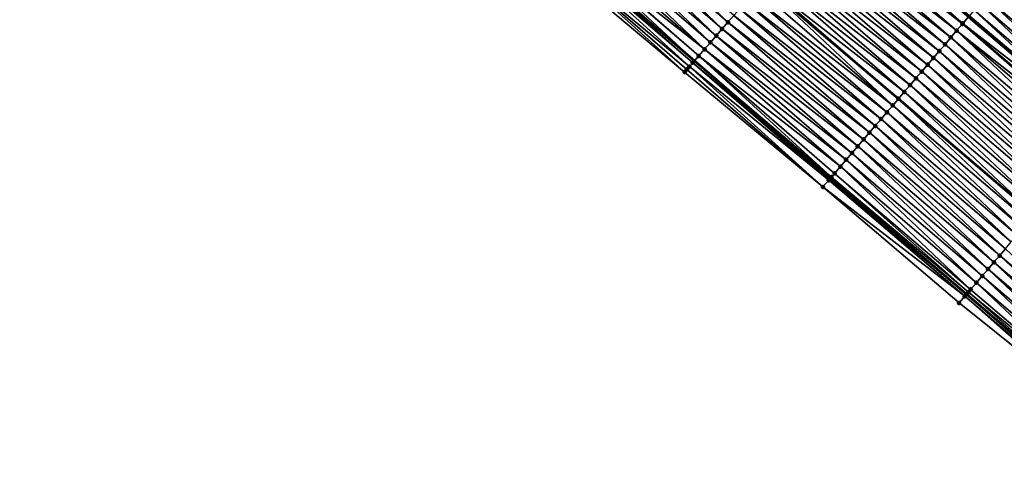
# Model space of a CAD drawing. Header units: feet. Extents: x 2010743 to 2022806, y 818705 to 837694.
# Tile 4 of 256: x 2015486 to 2015596, y 820227 to 820278. Entities that reach past the tile are written whole.
import ezdxf

# ---------------------------------------------------------------- set-up
doc = ezdxf.new("R2010")
doc.units = ezdxf.units.FT
doc.header["$MEASUREMENT"] = 0
for name, color, linetype, lineweight in [('EP_Travel Lane', 172, 'Continuous', 53), ('Road Shots', 141, 'Continuous', 100), ('STRIPING', 60, 'Continuous', 53)]:
    doc.layers.add(name, color=color, linetype=linetype, lineweight=lineweight)
doc.layers.add('I-77-MM17-21_NB-Surface-Border', color=7, linetype='Continuous')
doc.layers.add('I-77-MM17-21_NB-Surface-TIN', color=7, linetype='Continuous')

msp = doc.modelspace()

# ---------------------------------------------------------------- linework, layer by layer
at = {"layer": 'EP_Travel Lane'}
for points in [[(2015502, 820357.44, 253.05), (2015517, 820344.2, 253.1), (2015531.73, 820331.24, 253.04), (2015546.76, 820318.05, 252.98), (2015561.83, 820304.96, 253.16), (2015576.97, 820291.89, 253.39), (2015592.05, 820278.9, 253.66), (2015607.3, 820265.96, 253.88), (2015622.54, 820253.02, 254.11), (2015637.76, 820240.15, 254.35), (2015653.04, 820227.25, 254.6), (2015668.32, 820214.35, 254.84), (2015683.61, 820201.45, 255.09), (2015698.88, 820188.58, 255.36), (2015714.2, 820175.73, 255.62), (2015729.52, 820162.88, 255.88), (2015744.84, 820150.02, 256.16)], [(2015485.93, 820340.19, 253.75), (2015500.83, 820326.84, 253.79), (2015516.07, 820313.32, 253.68), (2015531.11, 820300.14, 253.81), (2015546.23, 820286.98, 253.93), (2015561.34, 820273.88, 254.09), (2015576.54, 820260.74, 254.3), (2015591.75, 820247.76, 254.47), (2015606.95, 820234.77, 254.69), (2015622.26, 820221.79, 254.89), (2015637.54, 820208.89, 255.14), (2015652.82, 820195.99, 255.35), (2015668.1, 820183.09, 255.57), (2015683.42, 820170.19, 255.81), (2015698.73, 820157.33, 256.07), (2015714.04, 820144.46, 256.32), (2015729.36, 820131.6, 256.6), (2015744.67, 820118.74, 256.86)]]:
    msp.add_polyline3d(points, dxfattribs=at)
at = {"layer": 'I-77-MM17-21_NB-Surface-Border', "color": 3, "linetype": 'Continuous', "lineweight": -3}
msp.add_polyline3d([(2015606.55, 820234.29, 254.7), (2015590.92, 820246.79, 254.48), (2015575.71, 820259.78, 254.29), (2015560.25, 820272.62, 254.11), (2015544.93, 820285.48, 254)], dxfattribs=at)
at = {"layer": 'I-77-MM17-21_NB-Surface-TIN', "color": 128, "linetype": 'Continuous', "lineweight": -3}
for points in [[(2015565.09, 820278.2, 253.94), (2015550.64, 820292.06, 253.74), (2015549.98, 820291.31, 253.77)], [(2015565.09, 820278.2, 253.94), (2015565.75, 820278.96, 253.91), (2015550.64, 820292.06, 253.74)], [(2015563.78, 820276.69, 253.99), (2015549.33, 820290.55, 253.8), (2015548.67, 820289.79, 253.83)], [(2015564.44, 820277.45, 253.96), (2015549.98, 820291.31, 253.77), (2015549.33, 820290.55, 253.8)], [(2015563.78, 820276.69, 253.99), (2015564.44, 820277.45, 253.96), (2015549.33, 820290.55, 253.8)], [(2015564.44, 820277.45, 253.96), (2015565.09, 820278.2, 253.94), (2015549.98, 820291.31, 253.77)], [(2015591.29, 820278.02, 253.69), (2015576.23, 820291.04, 253.44), (2015575.58, 820290.29, 253.47)], [(2015591.34, 820278.07, 253.69), (2015576.58, 820291.44, 253.42), (2015576.23, 820291.04, 253.44)], [(2015591.29, 820278.02, 253.69), (2015591.34, 820278.07, 253.69), (2015576.23, 820291.04, 253.44)], [(2015591.34, 820278.07, 253.69), (2015591.94, 820278.78, 253.66), (2015576.58, 820291.44, 253.42)], [(2015563.13, 820275.94, 254.01), (2015548.67, 820289.79, 253.83), (2015548.02, 820289.04, 253.86)], [(2015563.13, 820275.94, 254.01), (2015563.78, 820276.69, 253.99), (2015548.67, 820289.79, 253.83)], [(2015589.99, 820276.5, 253.75), (2015574.92, 820289.53, 253.49), (2015574.27, 820288.78, 253.52)], [(2015590.64, 820277.26, 253.72), (2015575.58, 820290.29, 253.47), (2015574.92, 820289.53, 253.49)], [(2015589.99, 820276.5, 253.75), (2015590.64, 820277.26, 253.72), (2015574.92, 820289.53, 253.49)], [(2015590.64, 820277.26, 253.72), (2015591.29, 820278.02, 253.69), (2015575.58, 820290.29, 253.47)], [(2015562.47, 820275.18, 254.03), (2015547.36, 820288.28, 253.89), (2015546.73, 820287.56, 253.91)], [(2015562.47, 820275.18, 254.03), (2015548.02, 820289.04, 253.86), (2015547.36, 820288.28, 253.89)], [(2015562.47, 820275.18, 254.03), (2015563.13, 820275.94, 254.01), (2015548.02, 820289.04, 253.86)], [(2015589.35, 820275.73, 253.78), (2015574.27, 820288.78, 253.52), (2015573.61, 820288.02, 253.56)], [(2015589.35, 820275.73, 253.78), (2015589.99, 820276.5, 253.75), (2015574.27, 820288.78, 253.52)], [(2015546.7, 820287.53, 253.91), (2015546.23, 820286.98, 253.93), (2015561.34, 820273.88, 254.09)], [(2015561.82, 820274.43, 254.07), (2015546.73, 820287.56, 253.91), (2015546.7, 820287.53, 253.91)], [(2015561.82, 820274.43, 254.07), (2015546.7, 820287.53, 253.91), (2015561.34, 820273.88, 254.09)], [(2015561.82, 820274.43, 254.07), (2015562.47, 820275.18, 254.03), (2015546.73, 820287.56, 253.91)], [(2015588.05, 820274.21, 253.84), (2015572.96, 820287.27, 253.59), (2015572.3, 820286.51, 253.62)], [(2015588.7, 820274.97, 253.81), (2015573.61, 820288.02, 253.56), (2015572.96, 820287.27, 253.59)], [(2015588.05, 820274.21, 253.84), (2015588.7, 820274.97, 253.81), (2015572.96, 820287.27, 253.59)], [(2015588.7, 820274.97, 253.81), (2015589.35, 820275.73, 253.78), (2015573.61, 820288.02, 253.56)], [(2015560.79, 820273.25, 254.11), (2015546.02, 820286.73, 253.94), (2015545.39, 820286.02, 253.98)], [(2015561.16, 820273.67, 254.1), (2015546.05, 820286.77, 253.93), (2015546.02, 820286.73, 253.94)], [(2015560.79, 820273.25, 254.11), (2015561.16, 820273.67, 254.1), (2015546.02, 820286.73, 253.94)], [(2015561.16, 820273.67, 254.1), (2015546.23, 820286.98, 253.93), (2015546.05, 820286.77, 253.93)], [(2015561.16, 820273.67, 254.1), (2015561.34, 820273.88, 254.09), (2015546.23, 820286.98, 253.93)], [(2015587.4, 820273.45, 253.86), (2015572.3, 820286.51, 253.62), (2015571.65, 820285.76, 253.65)], [(2015587.4, 820273.45, 253.86), (2015588.05, 820274.21, 253.84), (2015572.3, 820286.51, 253.62)], [(2015560.25, 820272.62, 254.11), (2015545.39, 820286.02, 253.98), (2015544.93, 820285.48, 254)], [(2015560.25, 820272.62, 254.11), (2015560.5, 820272.92, 254.11), (2015545.39, 820286.02, 253.98)], [(2015560.5, 820272.92, 254.11), (2015560.79, 820273.25, 254.11), (2015545.39, 820286.02, 253.98)], [(2015586.1, 820271.93, 253.92), (2015570.99, 820285, 253.68), (2015570.33, 820284.25, 253.71)], [(2015586.75, 820272.69, 253.89), (2015571.65, 820285.76, 253.65), (2015570.99, 820285, 253.68)], [(2015586.1, 820271.93, 253.92), (2015586.75, 820272.69, 253.89), (2015570.99, 820285, 253.68)], [(2015586.75, 820272.69, 253.89), (2015587.4, 820273.45, 253.86), (2015571.65, 820285.76, 253.65)], [(2015585.45, 820271.17, 253.95), (2015570.33, 820284.25, 253.71), (2015569.68, 820283.49, 253.74)], [(2015585.45, 820271.17, 253.95), (2015586.1, 820271.93, 253.92), (2015570.33, 820284.25, 253.71)], [(2015584.8, 820270.41, 253.97), (2015569.68, 820283.49, 253.74), (2015569.02, 820282.74, 253.76)], [(2015584.8, 820270.41, 253.97), (2015585.45, 820271.17, 253.95), (2015569.68, 820283.49, 253.74)], [(2015610.4, 820269.59, 253.68), (2015595.84, 820283.34, 253.36), (2015595.19, 820282.58, 253.42)], [(2015583.5, 820268.89, 254.01), (2015568.37, 820281.98, 253.8), (2015567.71, 820281.23, 253.83)], [(2015583.5, 820268.89, 254.01), (2015568.93, 820282.63, 253.77), (2015568.37, 820281.98, 253.8)], [(2015569.02, 820282.74, 253.76), (2015568.93, 820282.63, 253.77), (2015584.15, 820269.65, 253.99)], [(2015583.5, 820268.89, 254.01), (2015584.15, 820269.65, 253.99), (2015568.93, 820282.63, 253.77)], [(2015584.8, 820270.41, 253.97), (2015569.02, 820282.74, 253.76), (2015584.15, 820269.65, 253.99)], [(2015609.1, 820268.07, 253.78), (2015594.54, 820281.82, 253.48), (2015593.89, 820281.06, 253.53)], [(2015609.75, 820268.83, 253.73), (2015595.19, 820282.58, 253.42), (2015594.54, 820281.82, 253.48)], [(2015609.1, 820268.07, 253.78), (2015609.75, 820268.83, 253.73), (2015594.54, 820281.82, 253.48)], [(2015609.75, 820268.83, 253.73), (2015610.4, 820269.59, 253.68), (2015595.19, 820282.58, 253.42)], [(2015582.85, 820268.13, 254.04), (2015567.71, 820281.23, 253.83), (2015567.06, 820280.47, 253.85)], [(2015582.85, 820268.13, 254.04), (2015583.5, 820268.89, 254.01), (2015567.71, 820281.23, 253.83)], [(2015608.45, 820267.31, 253.82), (2015593.89, 820281.06, 253.53), (2015593.24, 820280.3, 253.58)], [(2015608.45, 820267.31, 253.82), (2015609.1, 820268.07, 253.78), (2015593.89, 820281.06, 253.53)], [(2015581.55, 820266.61, 254.09), (2015566.4, 820279.71, 253.87), (2015565.75, 820278.96, 253.91)], [(2015582.2, 820267.37, 254.06), (2015567.06, 820280.47, 253.85), (2015566.4, 820279.71, 253.87)], [(2015581.55, 820266.61, 254.09), (2015582.2, 820267.37, 254.06), (2015566.4, 820279.71, 253.87)], [(2015582.2, 820267.37, 254.06), (2015582.85, 820268.13, 254.04), (2015567.06, 820280.47, 253.85)], [(2015592.59, 820279.54, 253.63), (2015592.05, 820278.9, 253.66), (2015607.3, 820265.96, 253.88)], [(2015607.8, 820266.55, 253.85), (2015593.24, 820280.3, 253.58), (2015592.59, 820279.54, 253.63)], [(2015607.8, 820266.55, 253.85), (2015592.59, 820279.54, 253.63), (2015607.3, 820265.96, 253.88)], [(2015607.8, 820266.55, 253.85), (2015608.45, 820267.31, 253.82), (2015593.24, 820280.3, 253.58)], [(2015580.9, 820265.85, 254.12), (2015565.75, 820278.96, 253.91), (2015565.09, 820278.2, 253.94)], [(2015580.9, 820265.85, 254.12), (2015581.55, 820266.61, 254.09), (2015565.75, 820278.96, 253.91)], [(2015607.15, 820265.79, 253.88), (2015591.94, 820278.78, 253.66), (2015591.34, 820278.07, 253.69)], [(2015607.15, 820265.79, 253.88), (2015592.05, 820278.9, 253.66), (2015591.94, 820278.78, 253.66)], [(2015607.15, 820265.79, 253.88), (2015607.3, 820265.96, 253.88), (2015592.05, 820278.9, 253.66)], [(2015579.6, 820264.33, 254.17), (2015564.44, 820277.45, 253.96), (2015563.78, 820276.69, 253.99)], [(2015580.25, 820265.09, 254.14), (2015565.09, 820278.2, 253.94), (2015564.44, 820277.45, 253.96)], [(2015579.6, 820264.33, 254.17), (2015580.25, 820265.09, 254.14), (2015564.44, 820277.45, 253.96)], [(2015580.25, 820265.09, 254.14), (2015580.9, 820265.85, 254.12), (2015565.09, 820278.2, 253.94)], [(2015605.2, 820263.51, 253.97), (2015590.64, 820277.26, 253.72), (2015589.99, 820276.5, 253.75)], [(2015606.37, 820264.88, 253.92), (2015591.29, 820278.02, 253.69), (2015590.64, 820277.26, 253.72)], [(2015605.2, 820263.51, 253.97), (2015605.85, 820264.27, 253.94), (2015590.64, 820277.26, 253.72)], [(2015605.85, 820264.27, 253.94), (2015606.37, 820264.88, 253.92), (2015590.64, 820277.26, 253.72)], [(2015606.5, 820265.03, 253.92), (2015591.34, 820278.07, 253.69), (2015591.29, 820278.02, 253.69)], [(2015606.37, 820264.88, 253.92), (2015606.5, 820265.03, 253.92), (2015591.29, 820278.02, 253.69)], [(2015606.5, 820265.03, 253.92), (2015607.15, 820265.79, 253.88), (2015591.34, 820278.07, 253.69)], [(2015578.95, 820263.57, 254.18), (2015563.78, 820276.69, 253.99), (2015563.13, 820275.94, 254.01)], [(2015578.95, 820263.57, 254.18), (2015579.6, 820264.33, 254.17), (2015563.78, 820276.69, 253.99)], [(2015604.55, 820262.75, 253.99), (2015589.99, 820276.5, 253.75), (2015589.35, 820275.73, 253.78)], [(2015604.55, 820262.75, 253.99), (2015605.2, 820263.51, 253.97), (2015589.99, 820276.5, 253.75)], [(2015577.65, 820262.05, 254.24), (2015562.47, 820275.18, 254.03), (2015561.82, 820274.43, 254.07)], [(2015578.3, 820262.81, 254.21), (2015563.13, 820275.94, 254.01), (2015562.47, 820275.18, 254.03)], [(2015577.65, 820262.05, 254.24), (2015578.3, 820262.81, 254.21), (2015562.47, 820275.18, 254.03)], [(2015578.3, 820262.81, 254.21), (2015578.95, 820263.57, 254.18), (2015563.13, 820275.94, 254.01)], [(2015603.9, 820261.99, 254.02), (2015589.35, 820275.73, 253.78), (2015588.7, 820274.97, 253.81)], [(2015603.9, 820261.99, 254.02), (2015604.55, 820262.75, 253.99), (2015589.35, 820275.73, 253.78)], [(2015576.65, 820260.87, 254.3), (2015561.82, 820274.43, 254.07), (2015561.34, 820273.88, 254.09)], [(2015576.65, 820260.87, 254.3), (2015577, 820261.29, 254.29), (2015561.82, 820274.43, 254.07)], [(2015577, 820261.29, 254.29), (2015577.65, 820262.05, 254.24), (2015561.82, 820274.43, 254.07)], [(2015602.61, 820260.47, 254.07), (2015588.05, 820274.21, 253.84), (2015587.4, 820273.45, 253.86)], [(2015603.26, 820261.23, 254.05), (2015588.7, 820274.97, 253.81), (2015588.05, 820274.21, 253.84)], [(2015602.61, 820260.47, 254.07), (2015603.26, 820261.23, 254.05), (2015588.05, 820274.21, 253.84)], [(2015603.26, 820261.23, 254.05), (2015603.9, 820261.99, 254.02), (2015588.7, 820274.97, 253.81)], [(2015575.71, 820259.78, 254.29), (2015560.5, 820272.92, 254.11), (2015560.25, 820272.62, 254.11)], [(2015575.71, 820259.78, 254.29), (2015560.79, 820273.25, 254.11), (2015560.5, 820272.92, 254.11)], [(2015576.35, 820260.53, 254.3), (2015561.16, 820273.67, 254.1), (2015560.79, 820273.25, 254.11)], [(2015575.71, 820259.78, 254.29), (2015576.35, 820260.53, 254.3), (2015560.79, 820273.25, 254.11)], [(2015561.16, 820273.67, 254.1), (2015576.54, 820260.74, 254.3), (2015561.34, 820273.88, 254.09)], [(2015576.42, 820260.6, 254.3), (2015576.54, 820260.74, 254.3), (2015561.16, 820273.67, 254.1)], [(2015576.35, 820260.53, 254.3), (2015576.42, 820260.6, 254.3), (2015561.16, 820273.67, 254.1)], [(2015576.65, 820260.87, 254.3), (2015561.34, 820273.88, 254.09), (2015576.54, 820260.74, 254.3)], [(2015601.96, 820259.71, 254.09), (2015587.4, 820273.45, 253.86), (2015586.75, 820272.69, 253.89)], [(2015601.96, 820259.71, 254.09), (2015602.61, 820260.47, 254.07), (2015587.4, 820273.45, 253.86)], [(2015600.66, 820258.19, 254.14), (2015586.1, 820271.93, 253.92), (2015585.45, 820271.17, 253.95)], [(2015601.31, 820258.95, 254.12), (2015586.75, 820272.69, 253.89), (2015586.1, 820271.93, 253.92)], [(2015600.66, 820258.19, 254.14), (2015601.31, 820258.95, 254.12), (2015586.1, 820271.93, 253.92)], [(2015601.31, 820258.95, 254.12), (2015601.96, 820259.71, 254.09), (2015586.75, 820272.69, 253.89)], [(2015600.01, 820257.43, 254.16), (2015585.45, 820271.17, 253.95), (2015584.8, 820270.41, 253.97)], [(2015600.01, 820257.43, 254.16), (2015600.66, 820258.19, 254.14), (2015585.45, 820271.17, 253.95)], [(2015598.71, 820255.91, 254.21), (2015584.15, 820269.65, 253.99), (2015583.5, 820268.89, 254.01)], [(2015584.8, 820270.41, 253.97), (2015584.15, 820269.65, 253.99), (2015599.36, 820256.67, 254.19)], [(2015598.71, 820255.91, 254.21), (2015599.36, 820256.67, 254.19), (2015584.15, 820269.65, 253.99)], [(2015600.01, 820257.43, 254.16), (2015584.8, 820270.41, 253.97), (2015599.36, 820256.67, 254.19)], [(2015598.06, 820255.15, 254.24), (2015583.5, 820268.89, 254.01), (2015582.85, 820268.13, 254.04)], [(2015598.06, 820255.15, 254.24), (2015598.71, 820255.91, 254.21), (2015583.5, 820268.89, 254.01)], [(2015596.76, 820253.62, 254.29), (2015582.2, 820267.37, 254.06), (2015581.55, 820266.61, 254.09)], [(2015597.41, 820254.39, 254.26), (2015582.85, 820268.13, 254.04), (2015582.2, 820267.37, 254.06)], [(2015596.76, 820253.62, 254.29), (2015597.41, 820254.39, 254.26), (2015582.2, 820267.37, 254.06)], [(2015597.41, 820254.39, 254.26), (2015598.06, 820255.15, 254.24), (2015582.85, 820268.13, 254.04)], [(2015596.11, 820252.86, 254.31), (2015581.55, 820266.61, 254.09), (2015580.9, 820265.85, 254.12)], [(2015596.11, 820252.86, 254.31), (2015596.76, 820253.62, 254.29), (2015581.55, 820266.61, 254.09)], [(2015595.46, 820252.1, 254.34), (2015580.9, 820265.85, 254.12), (2015580.25, 820265.09, 254.14)], [(2015595.46, 820252.1, 254.34), (2015596.11, 820252.86, 254.31), (2015580.9, 820265.85, 254.12)], [(2015594.16, 820250.58, 254.39), (2015579.6, 820264.33, 254.17), (2015578.95, 820263.57, 254.18)], [(2015594.81, 820251.34, 254.36), (2015580.25, 820265.09, 254.14), (2015579.6, 820264.33, 254.17)], [(2015594.16, 820250.58, 254.39), (2015594.81, 820251.34, 254.36), (2015579.6, 820264.33, 254.17)], [(2015594.81, 820251.34, 254.36), (2015595.46, 820252.1, 254.34), (2015580.25, 820265.09, 254.14)], [(2015593.51, 820249.82, 254.41), (2015578.95, 820263.57, 254.18), (2015578.3, 820262.81, 254.21)], [(2015593.51, 820249.82, 254.41), (2015594.16, 820250.58, 254.39), (2015578.95, 820263.57, 254.18)], [(2015592.21, 820248.3, 254.47), (2015577.65, 820262.05, 254.24), (2015577, 820261.29, 254.29)], [(2015592.86, 820249.06, 254.44), (2015578.3, 820262.81, 254.21), (2015577.65, 820262.05, 254.24)], [(2015592.21, 820248.3, 254.47), (2015592.86, 820249.06, 254.44), (2015577.65, 820262.05, 254.24)], [(2015592.86, 820249.06, 254.44), (2015593.51, 820249.82, 254.41), (2015578.3, 820262.81, 254.21)], [(2015576.42, 820260.6, 254.3), (2015591.75, 820247.76, 254.47), (2015576.54, 820260.74, 254.3)], [(2015576.65, 820260.87, 254.3), (2015576.54, 820260.74, 254.3), (2015591.75, 820247.76, 254.47)], [(2015591.96, 820248, 254.47), (2015577, 820261.29, 254.29), (2015576.65, 820260.87, 254.3)], [(2015591.96, 820248, 254.47), (2015576.65, 820260.87, 254.3), (2015591.75, 820247.76, 254.47)], [(2015591.96, 820248, 254.47), (2015592.21, 820248.3, 254.47), (2015577, 820261.29, 254.29)], [(2015591.56, 820247.54, 254.48), (2015576.35, 820260.53, 254.3), (2015575.71, 820259.78, 254.29)], [(2015590.92, 820246.79, 254.48), (2015591.56, 820247.54, 254.48), (2015575.71, 820259.78, 254.29)], [(2015591.56, 820247.54, 254.48), (2015576.42, 820260.6, 254.3), (2015576.35, 820260.53, 254.3)], [(2015591.56, 820247.54, 254.48), (2015591.75, 820247.76, 254.47), (2015576.42, 820260.6, 254.3)], [(2015610.02, 820238.36, 254.58), (2015595.46, 820252.1, 254.34), (2015594.81, 820251.34, 254.36)], [(2015610.67, 820239.12, 254.55), (2015596.11, 820252.86, 254.31), (2015595.46, 820252.1, 254.34)], [(2015610.02, 820238.36, 254.58), (2015610.67, 820239.12, 254.55), (2015595.46, 820252.1, 254.34)], [(2015609.37, 820237.6, 254.6), (2015594.81, 820251.34, 254.36), (2015594.16, 820250.58, 254.39)], [(2015609.37, 820237.6, 254.6), (2015610.02, 820238.36, 254.58), (2015594.81, 820251.34, 254.36)], [(2015608.07, 820236.08, 254.65), (2015593.51, 820249.82, 254.41), (2015592.86, 820249.06, 254.44)], [(2015608.72, 820236.84, 254.62), (2015594.16, 820250.58, 254.39), (2015593.51, 820249.82, 254.41)], [(2015608.07, 820236.08, 254.65), (2015608.72, 820236.84, 254.62), (2015593.51, 820249.82, 254.41)], [(2015608.72, 820236.84, 254.62), (2015609.37, 820237.6, 254.6), (2015594.16, 820250.58, 254.39)], [(2015607.42, 820235.32, 254.68), (2015592.86, 820249.06, 254.44), (2015592.21, 820248.3, 254.47)], [(2015607.42, 820235.32, 254.68), (2015608.07, 820236.08, 254.65), (2015592.86, 820249.06, 254.44)], [(2015606.55, 820234.29, 254.7), (2015591.56, 820247.54, 254.48), (2015590.92, 820246.79, 254.48)], [(2015606.77, 820234.56, 254.7), (2015591.75, 820247.76, 254.47), (2015591.56, 820247.54, 254.48)], [(2015606.55, 820234.29, 254.7), (2015606.77, 820234.56, 254.7), (2015591.56, 820247.54, 254.48)], [(2015591.96, 820248, 254.47), (2015591.75, 820247.76, 254.47), (2015606.95, 820234.77, 254.69)], [(2015606.77, 820234.56, 254.7), (2015606.95, 820234.77, 254.69), (2015591.75, 820247.76, 254.47)], [(2015607.42, 820235.32, 254.68), (2015592.21, 820248.3, 254.47), (2015591.96, 820248, 254.47)], [(2015607.42, 820235.32, 254.68), (2015591.96, 820248, 254.47), (2015606.95, 820234.77, 254.69)]]:
    msp.add_3dface(points, dxfattribs=at)
at = {"layer": 'Road Shots', "lineweight": 100}
for p in [(2015564.44, 820277.45, 253.96), (2015565.09, 820278.2, 253.94), (2015590.64, 820277.26, 253.72), (2015591.29, 820278.02, 253.69), (2015591.34, 820278.07, 253.69), (2015563.78, 820276.69, 253.99), (2015589.99, 820276.5, 253.75), (2015562.47, 820275.18, 254.03), (2015563.13, 820275.94, 254.01), (2015589.35, 820275.73, 253.78), (2015561.82, 820274.43, 254.07), (2015588.05, 820274.21, 253.84), (2015588.7, 820274.97, 253.81), (2015560.5, 820272.92, 254.11), (2015560.79, 820273.25, 254.11), (2015561.16, 820273.67, 254.1), (2015587.4, 820273.45, 253.86), (2015560.25, 820272.62, 254.11), (2015560.25, 820272.62, 254.11), (2015586.1, 820271.93, 253.92), (2015586.75, 820272.69, 253.89), (2015585.45, 820271.17, 253.95), (2015584.15, 820269.65, 253.99), (2015584.8, 820270.41, 253.97), (2015583.5, 820268.89, 254.01), (2015582.2, 820267.37, 254.06), (2015582.85, 820268.13, 254.04), (2015581.55, 820266.61, 254.09), (2015580.9, 820265.85, 254.12), (2015579.6, 820264.33, 254.17), (2015580.25, 820265.09, 254.14), (2015578.95, 820263.57, 254.18), (2015577.65, 820262.05, 254.24), (2015578.3, 820262.81, 254.21), (2015576.65, 820260.87, 254.3), (2015577, 820261.29, 254.29), (2015575.71, 820259.78, 254.29), (2015576.35, 820260.53, 254.3), (2015576.42, 820260.6, 254.3), (2015595.46, 820252.1, 254.34), (2015594.81, 820251.34, 254.36), (2015593.51, 820249.82, 254.41), (2015594.16, 820250.58, 254.39), (2015592.86, 820249.06, 254.44), (2015591.56, 820247.54, 254.48), (2015591.96, 820248, 254.47), (2015592.21, 820248.3, 254.47), (2015590.92, 820246.79, 254.48), (2015590.92, 820246.79, 254.48)]:
    msp.add_point(p, dxfattribs=at)
at = {"layer": 'STRIPING'}
msp.add_polyline3d([(2015493.44, 820348.25, 253.42), (2015508.46, 820335.04, 253.46), (2015523.5, 820321.82, 253.39), (2015538.62, 820308.73, 253.41), (2015553.73, 820295.63, 253.57), (2015568.93, 820282.63, 253.77), (2015584.15, 820269.65, 253.99), (2015599.36, 820256.67, 254.19), (2015614.57, 820243.68, 254.4), (2015629.82, 820230.75, 254.61), (2015645.11, 820217.86, 254.86), (2015660.39, 820204.96, 255.09), (2015675.67, 820192.06, 255.34), (2015690.97, 820179.17, 255.6), (2015706.28, 820166.31, 255.86), (2015721.59, 820153.44, 256.12), (2015736.9, 820140.58, 256.39), (2015752.22, 820127.72, 256.66)], dxfattribs=at)

doc.saveas('drawing.dxf')
